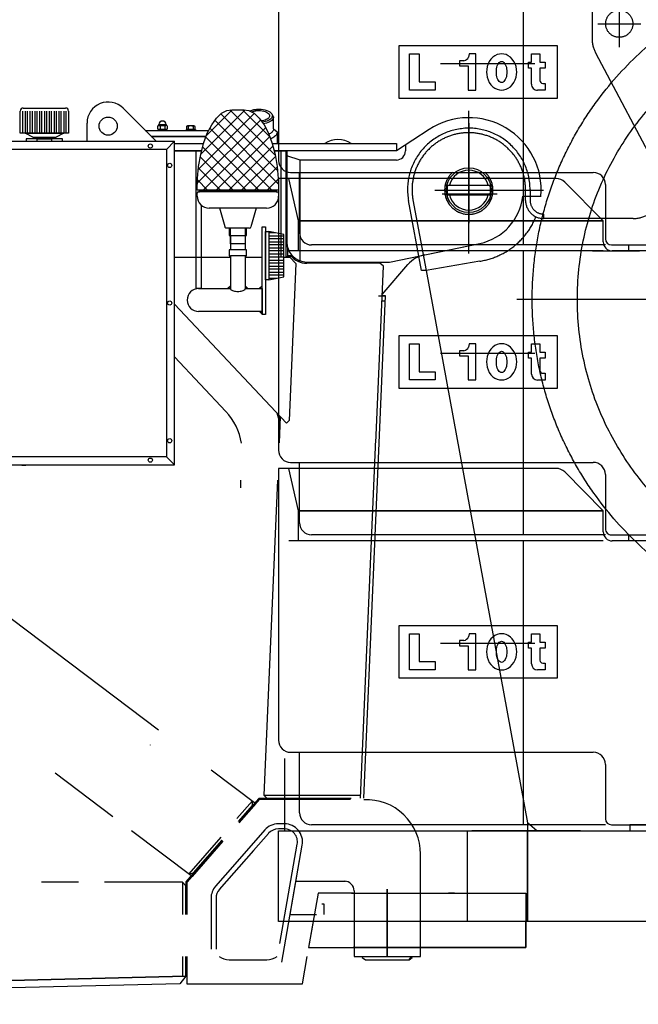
# Model space of a CAD drawing. Extents: x 26250 to 211390, y 12641 to 169243.
# Tile 10 of 132: x 47677 to 48702, y 15585 to 17215. Entities that reach past the tile are written whole.
import ezdxf

# ---------------------------------------------------------------- set-up
doc = ezdxf.new("R2010")
doc.units = 0
doc.header["$LTSCALE"] = 212.5
doc.linetypes.add('CENTER', pattern=[50.5, 30, -9, 2.5, -9])
doc.linetypes.add('HIDDEN', pattern=[12.6, 8.4, -4.2])
for name, color, linetype in [('11', 7, 'CONTINUOUS'), ('129', 7, 'CONTINUOUS'), ('200', 7, 'CONTINUOUS'), ('5', 94, 'CONTINUOUS'), ('611', 7, 'CONTINUOUS')]:
    doc.layers.add(name, color=color, linetype=linetype)

# ---------------------------------------------------------------- blocks, each defined once
blk = doc.blocks.new('*G21')
at = {"layer": '11', "color": 7, "linetype": 'CONTINUOUS'}
for p, q in [((47683.4, 17069), (47753.4, 17069)), ((47848.8, 17068.8), (47903.5, 17014)), ((47678.4, 17027.5), (47678.4, 17064)), ((47682.4, 17027.5), (47682.4, 17064)), ((47686.4, 17064), (47686.4, 17027.5)), ((47690.4, 17027.5), (47690.4, 17064)), ((47694.4, 17064), (47694.4, 17027.5)), ((47698.4, 17027.5), (47698.4, 17064)), ((47702.4, 17064), (47702.4, 17027.5)), ((47706.4, 17027.5), (47706.4, 17064)), ((47710.4, 17064), (47710.4, 17027.5)), ((47714.4, 17027.5), (47714.4, 17064)), ((47718.4, 17064), (47718.4, 17027.5)), ((47722.4, 17027.5), (47722.4, 17064)), ((47726.4, 17064), (47726.4, 17027.5)), ((47730.4, 17027.5), (47730.4, 17064)), ((47734.4, 17064), (47734.4, 17027.5)), ((47738.4, 17027.5), (47738.4, 17064)), ((47742.4, 17064), (47742.4, 17027.5)), ((47746.4, 17027.5), (47746.4, 17064)), ((47750.4, 17064), (47750.4, 17027.5)), ((47754.4, 17027.5), (47754.4, 17064)), ((47758.4, 17064), (47758.4, 17027.5)), ((48028.9, 17066.1), (48048.9, 17066.1)), ((48098, 17054.4), (48095.5, 17058.4)), ((48098, 17034.5), (48098, 17054.4)), ((47789, 17014), (47789, 17044)), ((47906.5, 17034.3), (47906.5, 17039.4)), ((47908, 17041.5), (47920, 17041.5)), ((47908.4, 17040.1), (47919.6, 17040.1)), ((47910.2, 17039.5), (47910.2, 17034.3)), ((47917.8, 17039.5), (47917.8, 17034.3)), ((47921.5, 17039.4), (47921.5, 17034.3)), ((47953.7, 17038.6), (47953.7, 17034)), ((47966.4, 17039.3), (47955.2, 17039.3)), ((47956.7, 17038.6), (47956.7, 17034)), ((47964.9, 17038.6), (47964.9, 17034)), ((47968, 17034), (47968, 17038.6)), ((47758.4, 17027.5), (47678.4, 17027.5)), ((47700.2, 17020), (47686.4, 17027.5)), ((47686.4, 17027.5), (47750.4, 17027.5)), ((47736.7, 17020), (47700.2, 17020)), ((47700.2, 17018), (47700.2, 17020)), ((47700.2, 17020), (47736.7, 17020)), ((47750.4, 17027.5), (47736.7, 17020)), ((47736.7, 17020), (47736.7, 17018)), ((47885.5, 17032), (47991, 17032)), ((47986.5, 17022), (47895.5, 17022)), ((47895.5, 17022), (47986.5, 17022)), ((47921.5, 17033.6), (47906.5, 17033.6)), ((47906.5, 17033.6), (47906.5, 17032)), ((47906.5, 17032), (47921.5, 17032)), ((47908.4, 17033.6), (47919.6, 17033.6)), ((47921.5, 17032), (47921.5, 17033.6)), ((47953.6, 17032), (47953.6, 17033.6)), ((47953.6, 17033.6), (47968.4, 17033.6)), ((47968.4, 17032), (47953.6, 17032)), ((47953.7, 17034), (47968, 17034)), ((47954.3, 17033.6), (47954.3, 17034)), ((47967.3, 17033.6), (47954.3, 17033.6)), ((47960.8, 17032), (47960.8, 17033.6)), ((47961.2, 17033.6), (47961.2, 17032)), ((47967.3, 17034), (47967.3, 17033.6)), ((47968.4, 17033.6), (47968.4, 17032)), ((48098, 17034.5), (48104, 17029.3)), ((48104, 17029.3), (48104, 17010)), ((48355.8, 17033.6), (48301.4, 16998)), ((48355.8, 17033.6), (48301.4, 16998)), ((45254.9, 17014), (47933.9, 17014)), ((47706.9, 17018), (47688.4, 17018)), ((47688.4, 17018), (47688.4, 17014)), ((47736.7, 17018), (47700.2, 17018)), ((47706.4, 17014), (47706.4, 17018)), ((47706.9, 17018), (47729.9, 17018)), ((47748.4, 17018), (47729.9, 17018)), ((47730.4, 17018), (47730.4, 17014)), ((47748.4, 17014), (47748.4, 17018)), ((47933.9, 17014), (47920.4, 17000.5)), ((47933.9, 17014), (47920.4, 17000.5)), ((47933.9, 16478.1), (47933.9, 17014)), ((47933.9, 17010), (47982.2, 17010)), ((48095.5, 17010), (48301.4, 17010)), ((48301.4, 17010), (48301.4, 16998)), ((48316.5, 17007.9), (48316.5, 16998)), ((47920.4, 17000.5), (45268.4, 17000.5)), ((47920.4, 17000.5), (47920.4, 16491.6)), ((47933.9, 16998), (47978.9, 16998)), ((47978.9, 16998), (47933.9, 16998)), ((47933.9, 16998), (47978.9, 16998)), ((47969.9, 16898), (47969.9, 16998)), ((47969.9, 16998), (47971.4, 16998)), ((48301.4, 16998), (48098.8, 16998)), ((48098.9, 16998), (48108, 16998)), ((48098.9, 16998), (48118.2, 16998)), ((48301.4, 16998), (48110, 16998)), ((48110, 16998), (48110, 16822.1)), ((48118.2, 16998), (48118.2, 16822.1)), ((48301.4, 16998), (48120, 16998)), ((48120, 16998), (48120, 16847)), ((48142, 16982.9), (48120, 16989.7)), ((48142, 16815.9), (48142, 16982.9)), ((48301.4, 16982.9), (48142, 16982.9)), ((48386.3, 16941), (48456.5, 16941)), ((47975.4, 16933.1), (47971.4, 16933.1)), ((48106.4, 16933.1), (47971.4, 16933.1)), ((47971.4, 16923.1), (47971.4, 16928.1)), ((47973.4, 16930.1), (47975.4, 16930.1)), ((47975.4, 16930.1), (47975.4, 16933.1)), ((47975.4, 16933.1), (48102.4, 16933.1)), ((48102.4, 16930.1), (47975.4, 16930.1)), ((48106.4, 16933.1), (48102.4, 16933.1)), ((48102.4, 16933.1), (48102.4, 16930.1)), ((48102.4, 16930.1), (48104.4, 16930.1)), ((48106.4, 16928.1), (48106.4, 16923.1)), ((48386.3, 16925), (48456.5, 16925)), ((48510.8, 16923), (48541, 16923)), ((48510.8, 16923), (48541, 16923)), ((47977.9, 16908.3), (47977.9, 16770.1)), ((47969.9, 16770.1), (47969.9, 16898)), ((48008.9, 16903.1), (47991.4, 16903.1)), ((48017.7, 16872.3), (48008.9, 16903.1)), ((48068.9, 16903.1), (48008.9, 16903.1)), ((48068.9, 16903.1), (48060.6, 16872.3)), ((48086.4, 16903.1), (48068.9, 16903.1)), ((48026.7, 16870.1), (48020, 16870.1)), ((48033.9, 16870.1), (48024.4, 16870.1)), ((48024.4, 16870.1), (48024.4, 16858.1)), ((48024.4, 16858.1), (48026.4, 16858.1)), ((48026.4, 16858.1), (48026.4, 16834.1)), ((48026.4, 16858.1), (48051.4, 16858.1)), ((48026.7, 16844.1), (48026.7, 16870.1)), ((48051.1, 16870.1), (48026.7, 16870.1)), ((48053.4, 16870.1), (48043.9, 16870.1)), ((48057.7, 16870.1), (48051.1, 16870.1)), ((48051.1, 16870.1), (48051.1, 16844.1)), ((48051.4, 16834.1), (48051.4, 16858.1)), ((48051.4, 16858.1), (48053.4, 16858.1)), ((48053.4, 16858.1), (48053.4, 16870.1)), ((48078.9, 16727.1), (48078.9, 16872.1)), ((48078.9, 16872.1), (48084.9, 16872.1)), ((48084.9, 16872.1), (48084.9, 16727.1)), ((48084.9, 16809.5), (48084.9, 16864.6)), ((48084.9, 16864.6), (48089.9, 16864.6)), ((48089.9, 16864.6), (48089.9, 16812.3)), ((48114.9, 16859.6), (48089.9, 16864.6)), ((48089.9, 16864.6), (48089.9, 16811.9)), ((48114.9, 16835.5), (48114.9, 16859.6)), ((48038.9, 16844.1), (48026.7, 16844.1)), ((48051.1, 16844.1), (48038.9, 16844.1)), ((48290, 16814), (48439.6, 16844.9)), ((48348.4, 16826.1), (48439.6, 16844.9)), ((48026.4, 16834.1), (48024.4, 16834.1)), ((48024.4, 16834.1), (48024.4, 16824.1)), ((48024.4, 16824.1), (48026.4, 16824.1)), ((48051.4, 16834.1), (48026.4, 16834.1)), ((48026.4, 16824.1), (48026.4, 16770.1)), ((48051.4, 16824.1), (48026.4, 16824.1)), ((48053.4, 16834.1), (48051.4, 16834.1)), ((48051.4, 16770.1), (48051.4, 16824.1)), ((48051.4, 16824.1), (48053.4, 16824.1)), ((48053.4, 16824.1), (48053.4, 16834.1)), ((48114.9, 16789.6), (48114.9, 16835.5)), ((48126.5, 16824.2), (48120.5, 16824.2)), ((48120.5, 16823.8), (48126.5, 16823.8)), ((48123, 16833.4), (48120.9, 16839.4)), ((48120.9, 16839.4), (48120.9, 16823.8)), ((48128.8, 16824.6), (48123, 16833.4)), ((48126.5, 16823.8), (48128.8, 16824.6)), ((47933.9, 16822.1), (48026.4, 16822.1)), ((48051.4, 16822.1), (48078.9, 16822.1)), ((48084.9, 16784.6), (48084.9, 16809.5)), ((48089.9, 16812.3), (48089.9, 16784.6)), ((48089.9, 16811.9), (48089.9, 16784.6)), ((48114.9, 16822.1), (48124.9, 16822.1)), ((48134.9, 16811.6), (48123.6, 16551.5)), ((48124.9, 16822.1), (48134.9, 16811.6)), ((48153, 16814), (48290, 16814)), ((48274.1, 16812), (48153, 16812)), ((48279.9, 16807), (48274.1, 16812)), ((48277.8, 16760), (48320.6, 16809.7)), ((48267.2, 16514.8), (48279.9, 16807)), ((48089.9, 16784.6), (48084.9, 16784.6)), ((48089.9, 16784.6), (48114.9, 16789.6)), ((47977.9, 16770.1), (47969.9, 16770.1)), ((47973.9, 16770.1), (48026.4, 16770.1)), ((48051.4, 16770.1), (48078.9, 16770.1)), ((48078.9, 16770.1), (48078.9, 16732.1)), ((48119.2, 16547.4), (47933.9, 16744.3)), ((48255.7, 16116.5), (48283.4, 16758)), ((48271.8, 16758), (48277.8, 16758)), ((48277.4, 16749.7), (48283.1, 16749.7)), ((48277.8, 16758), (48283.4, 16758)), ((48283.4, 16758), (48277.8, 16758)), ((48078.9, 16732.1), (47973.9, 16732.1)), ((48084.9, 16727.1), (48078.9, 16727.1)), ((48019, 16566.4), (47933.9, 16656.8)), ((48109, 16558.3), (48103.2, 16564.4)), ((48103.2, 16564.4), (48108.5, 16547)), ((48108.5, 16547), (48109, 16558.3)), ((48123.6, 16551.5), (48119.2, 16547.4)), ((48241.8, 15926.5), (48267.5, 16520.9)), ((47920.4, 16491.6), (45268.4, 16491.6)), ((47933.9, 16478.1), (47920.4, 16491.6)), ((47920.4, 16491.6), (47933.9, 16478.1)), ((45254.9, 16478.1), (47933.9, 16478.1)), ((48043.8, 16440.2), (48043.8, 16452.8)), ((47493.8, 16351.8), (47907.2, 16039.4)), ((48247.5, 15926.3), (48255.7, 16116.5)), ((47832, 15895.7), (47736.4, 15968)), ((47994.8, 15973.2), (48068.6, 15917.4)), ((48087.6, 15925.9), (48081.8, 15931.2)), ((48081.8, 15931.2), (48241.8, 15931.2)), ((48063.1, 15922), (48037.1, 15892.5)), ((48073.4, 15925.9), (48039.7, 15887.5)), ((48039.7, 15887.5), (48063.1, 15914.1)), ((48074.3, 15923.9), (48040.7, 15885.6)), ((48068.6, 15917.4), (48040.7, 15885.6)), ((48063.1, 15914.1), (48063.1, 15922)), ((48226.6, 15925.9), (48073.4, 15925.9)), ((48225.5, 15923.9), (48074.3, 15923.9)), ((48226.6, 15925.9), (48087.6, 15925.9)), ((48116, 15883.9), (48106, 15883.9)), ((48116, 15883.9), (48106, 15883.9)), ((47962.9, 15796.8), (47862.7, 15872.5)), ((48083.5, 15873.7), (48033.8, 15817)), ((48083.5, 15873.7), (48060.6, 15847.6)), ((48089.8, 15868.1), (48064.8, 15839.7)), ((48116, 15875.5), (48106, 15875.5)), ((48012.9, 15856.9), (47952.4, 15787.8)), ((48013.9, 15855), (47954.4, 15787)), ((48010.4, 15861.7), (47957.6, 15800.8)), ((48013.9, 15855), (47962.9, 15796.8)), ((47965.3, 15802.5), (48012.9, 15856.9)), ((48108.4, 15685.5), (48137.3, 15850.2)), ((48111.6, 15654.9), (48145.5, 15848.7)), ((48125.4, 15734), (48145.5, 15848.7)), ((48064.8, 15839.7), (48008.1, 15775)), ((48341.4, 15743.9), (48341.4, 15833.9)), ((48033.8, 15817), (48001.8, 15780.5)), ((48033.8, 15817), (48001.8, 15780.5)), ((47957.6, 15800.8), (47965.3, 15802.5)), ((47775, 15787), (47713.6, 15787)), ((47947.3, 15787), (47817.9, 15787)), ((47947.3, 15787), (47947.3, 15734)), ((47952.4, 15781), (47947.3, 15787)), ((47952.4, 15787.8), (47952.4, 15734)), ((47952.4, 15734), (47952.4, 15781)), ((47954.4, 15787), (47954.4, 15734)), ((48134.8, 15788.9), (48215.4, 15788.9)), ((48207.4, 15788.9), (48217.4, 15788.9)), ((48231.4, 15772.9), (48231.4, 15664)), ((47994.4, 15760.7), (47994.4, 15734)), ((47994.4, 15760.7), (47994.4, 15676.5)), ((48002.8, 15760.7), (48002.8, 15676.5)), ((48181.9, 15750.8), (48177.7, 15750.8)), ((48181.9, 15734), (48181.9, 15750.8)), ((48341.4, 15664), (48341.4, 15743.9)), ((47947.3, 15664), (47947.3, 15631.3)), ((47952.4, 15631.5), (47952.4, 15664)), ((47952.4, 15664), (47952.4, 15631.5)), ((47954.4, 15664), (47954.4, 15618.9)), ((48024.4, 15658.9), (48087.1, 15658.9)), ((48024.4, 15658.9), (48087.1, 15658.9)), ((48145.8, 15618.9), (48153.8, 15664)), ((48231.4, 15664), (48341.4, 15664)), ((48244.8, 15664), (48244.8, 15662.6)), ((48244.8, 15662.6), (48250, 15658.9)), ((48250, 15658.9), (48322.8, 15658.9)), ((48322.8, 15658.9), (48327.6, 15662.6)), ((48325.6, 15662.6), (48322.8, 15658.9)), ((48322.8, 15658.9), (48325.6, 15662.6)), ((48325.6, 15662.6), (48325.6, 15664)), ((48325.6, 15662.6), (48327.6, 15662.6)), ((48327.6, 15662.6), (48325.6, 15662.6)), ((48327.6, 15662.6), (48327.6, 15664)), ((47952.4, 15631.5), (46566.4, 15597)), ((46830.8, 15603.6), (47952.4, 15631.5)), ((47954.4, 15618.9), (48145.8, 15618.9))]:
    blk.add_line(p, q, dxfattribs=at)
at = {"layer": '11', "color": 7, "linetype": 'CENTER'}
for p, q in [((48421.4, 16828), (48421.4, 17064.6)), ((48421.4, 16828), (48421.4, 17064.6)), ((48365.1, 16933), (48545.3, 16933)), ((48386.4, 16933), (48545.3, 16933)), ((47893.9, 16013.9), (47893.9, 16014.7)), ((48126, 15734), (48168.9, 15734))]:
    blk.add_line(p, q, dxfattribs=at)
at = {"layer": '11', "color": 7, "linetype": 'HIDDEN'}
for p, q in [((48120.5, 16823.8), (48120.5, 16822.1)), ((48109, 16558.3), (48107.1, 16514.7)), ((48104.4, 16452.8), (48081.8, 15931.2)), ((48104.4, 16452.8), (48104.4, 16440.2))]:
    blk.add_line(p, q, dxfattribs=at)
at = {"layer": '11', "color": 7, "linetype": 'CONTINUOUS'}
for points in [[(47971.4, 16933.1), (47972, 16952.4), (47973.9, 16972.2), (47977.3, 16991.8), (47982.1, 17010.4), (47988.2, 17027.1), (47995.5, 17041.3), (48003.5, 17052.4), (48012, 17060.2), (48020.5, 17064.7), (48028.9, 17066.1)], [(48048.9, 17066.1), (48057.2, 17064.7), (48065.8, 17060.2), (48074.2, 17052.4), (48082.3, 17041.3), (48089.5, 17027.1), (48095.7, 17010.4), (48100.5, 16991.8), (48103.8, 16972.2), (48105.8, 16952.4), (48106.4, 16933.1)], [(48058.2, 17063.8), (48059.5, 17064.4), (48060.8, 17065), (48062.3, 17065.5), (48063.8, 17065.9), (48065.5, 17066.3), (48067.1, 17066.6), (48068.8, 17066.8), (48070.5, 17067), (48072.3, 17067.1), (48074, 17067.1)], [(48061.6, 17062.3), (48062.6, 17062.8), (48063.6, 17063.2), (48064.8, 17063.6), (48066, 17063.9), (48067.3, 17064.2), (48068.6, 17064.5), (48069.9, 17064.7), (48071.3, 17064.8), (48072.6, 17064.9), (48074, 17064.9)], [(48074, 17067.1), (48077.2, 17067), (48080.5, 17066.7), (48083.7, 17066), (48086.8, 17065.1), (48089.6, 17063.9), (48091.9, 17062.5), (48093.7, 17061), (48095, 17059.4), (48095.8, 17057.7), (48096, 17056.2)], [(48074, 17064.9), (48076.5, 17064.8), (48079.1, 17064.5), (48081.7, 17064), (48084.2, 17063.3), (48086.4, 17062.3), (48088.2, 17061.2), (48089.7, 17060), (48090.7, 17058.7), (48091.3, 17057.4), (48091.5, 17056.2)], [(48091.5, 17056.2), (48091.4, 17055), (48090.9, 17053.9), (48090.1, 17052.8), (48089, 17051.7), (48087.6, 17050.7), (48086, 17049.8), (48084.1, 17049), (48082, 17048.4), (48079.9, 17047.9), (48077.8, 17047.6)], [(48096, 17056.2), (48095.8, 17054.8), (48095.3, 17053.4), (48094.3, 17052), (48093, 17050.6), (48091.3, 17049.3), (48089.3, 17048.2), (48086.9, 17047.3), (48084.4, 17046.5), (48081.8, 17045.9), (48079.2, 17045.5)], [(48098, 17054.4), (48097.8, 17053), (48097.3, 17051.5), (48096.3, 17050), (48095, 17048.6), (48093.2, 17047.2), (48091.2, 17046), (48088.8, 17045), (48086.3, 17044.1), (48083.6, 17043.4), (48080.8, 17042.9)], [(47907.4, 17040), (47907.5, 17040), (47907.6, 17040.1), (47907.7, 17040.2), (47907.8, 17040.3), (47907.8, 17040.5), (47907.9, 17040.6), (47907.9, 17040.8), (47908, 17041.1), (47908, 17041.3), (47908, 17041.5)], [(47920, 17041.5), (47920, 17040)], [(48098, 17034.5), (48097.9, 17033.5), (48097.7, 17032.5), (48097.3, 17031.5), (48096.7, 17030.5), (48095.9, 17029.6), (48095, 17028.7), (48093.9, 17027.8), (48092.7, 17027), (48091.4, 17026.2), (48090, 17025.6)], [(48104, 17029.3), (48103.9, 17028), (48103.5, 17026.7), (48102.9, 17025.4), (48102.1, 17024.1), (48101.1, 17022.8), (48099.8, 17021.6), (48098.3, 17020.5), (48096.6, 17019.4), (48094.8, 17018.5), (48092.8, 17017.6)], [(48020, 16870.1), (48019.7, 16870.1), (48019.3, 16870.2), (48018.9, 16870.3), (48018.6, 16870.5), (48018.4, 16870.7), (48018.1, 16871), (48017.9, 16871.3), (48017.8, 16871.6), (48017.7, 16872), (48017.7, 16872.3)], [(48026.4, 16770.1), (48026.5, 16769.4), (48026.9, 16768.7), (48027.7, 16768), (48028.7, 16767.4), (48030, 16766.8), (48031.6, 16766.3), (48033.4, 16765.9), (48035.2, 16765.6), (48037.1, 16765.4), (48038.9, 16765.4)], [(48038.9, 16765.4), (48040.7, 16765.4), (48042.5, 16765.6), (48044.4, 16765.9), (48046.1, 16766.3), (48047.7, 16766.8), (48049, 16767.4), (48050.1, 16768), (48050.8, 16768.7), (48051.2, 16769.4), (48051.4, 16770.1)]]:
    blk.add_lwpolyline(points, dxfattribs=at)
for centre, radius in [((47824, 17039), 15), ((47893.9, 17006.1), 3.5), ((47925.9, 16974), 3.5), ((48421.4, 16933), 37), ((47925.9, 16746.1), 3.5), ((47925.9, 16518.1), 3.5), ((47893.9, 16486), 3.5)]:
    blk.add_circle(centre, radius, dxfattribs=at)
for centre, radius, start, end in [((47683.4, 17064), 5, 90, -179.965), ((47753.4, 17064), 5, 0, 90.035), ((47824, 17044), 35, 45.0011, -179.9989), ((48421.4, 16933), 120, -4.7806, 123.1133), ((48421.4, 16933), 120, -4.7806, 123.1133), ((47908.4, 17037.3), 2.87, 50.3598, 130.9003), ((47914, 17041.5), 6, 0, 180), ((47914, 17028.9), 11.3, 70.2801, 109.7235), ((47919.6, 17037.3), 2.87, 49.1022, 129.6897), ((47955.2, 17037.5), 1.88, 35.9393, 144.0626), ((47960.8, 17028.1), 11.3, 68.6041, 111.4139), ((47966.4, 17037.5), 1.88, 35.8847, 144.0626), ((47908.4, 17036.5), 2.87, -130.8978, -50.3573), ((47914, 17044.9), 11.3, -109.7199, -70.2765), ((47919.6, 17036.5), 2.87, -129.6872, -49.0997), ((48204.7, 16977.4), 39.2, 56.32, 123.6754), ((48301.4, 16998), 15.1, -90, 0), ((48421.4, 16933), 33, 90, 165.9676), ((48421.4, 16933), 33, 14.0327, 90.0004), ((48421.4, 16933), 36, 167.1569, -167.1622), ((48421.4, 16933), 36, -12.8373, 12.8414), ((47973.4, 16928.1), 2, 90, 180), ((47991.4, 16923.1), 20, 180, -89.9913), ((48086.4, 16923.1), 20, -90, 0), ((48104.4, 16928.1), 2, 0, 90.0875), ((48421.4, 16933), 33, -165.9724, -89.9996), ((48421.4, 16933), 33, -90, -14.0273), ((48421.4, 16933), 90, -78.3427, -6.3817), ((48421.4, 16933), 90, -78.3427, -6.3817), ((48057.7, 16873.1), 3, -90, -14.9689), ((48153, 16847), 33, 180, -90), ((48153, 16847), 35, -139.3212, -89.994), ((48358.5, 16777.1), 50, 101.6563, 139.2749), ((47973.9, 16751.1), 19, 90, -90), ((47946.2, 16497.8), 100, 9.4597, 43.255), ((48251.4, 15833.9), 90, 0, 92.4237), ((48106, 15853.9), 30, 90, 138.7653), ((48106, 15853.9), 30, 90, 138.7653), ((48116, 15853.9), 30, -9.9292, 89.9998), ((48116, 15853.9), 30, -9.9292, 89.9998), ((48106, 15853.9), 21.6, 90, 138.7439), ((48116, 15853.9), 21.6, 40.0407, 90.001), ((48116, 15853.9), 21.6, -9.9211, 40.003), ((48024.4, 15760.7), 30, 138.7884, 179.999), ((48024.4, 15760.7), 30, 138.7884, 179.999), ((48215.4, 15772.9), 16, 0, 90), ((48024.4, 15760.7), 21.6, 138.778, 179.9989), ((48024.4, 15688.9), 30, -123.7727, -89.9986), ((48024.4, 15688.9), 30, -123.7727, -89.9986), ((48087.1, 15688.9), 30, -90, -56.2382), ((48087.1, 15688.9), 30, -90, -56.2382)]:
    blk.add_arc(centre, radius, start, end, dxfattribs=at)
at = {"layer": '129', "color": 7, "linetype": 'CONTINUOUS'}
for p, q in [((46566.4, 15597), (47952.4, 15631.5)), ((47942.6, 15619.2), (46566.5, 15585)), ((47952.4, 15631.5), (47942.6, 15619.2))]:
    blk.add_line(p, q, dxfattribs=at)
at = {"layer": '200', "color": 7, "linetype": 'CONTINUOUS'}
for p, q in [((48026.4, 16774.3), (48022.1, 16770.1)), ((48022.1, 16770.1), (48026.4, 16770.1)), ((48026.4, 16770.1), (48026.4, 16774.3)), ((48051.4, 16774.3), (48055.6, 16770.1)), ((48051.4, 16770.1), (48051.4, 16774.3)), ((48055.6, 16770.1), (48051.4, 16770.1)), ((48078.9, 16774.3), (48074.6, 16770.1)), ((48074.6, 16770.1), (48078.9, 16770.1)), ((48078.9, 16770.1), (48078.9, 16774.3)), ((48078.9, 16727.8), (48074.6, 16732.1)), ((48074.6, 16732.1), (48078.9, 16732.1)), ((48078.9, 16732.1), (48078.9, 16727.8))]:
    blk.add_line(p, q, dxfattribs=at)
at = {"layer": '5', "color": 94, "linetype": 'CONTINUOUS'}
for p, q in [((47973.3, 16967.3), (48066, 17060)), ((48050.8, 17066), (47977.5, 16992.7)), ((47986.5, 17022.9), (48029.6, 17066.1)), ((48104.6, 16965.8), (48010.9, 17059.5)), ((48025.7, 17065.9), (48100.6, 16991)), ((48092.1, 17020.7), (48046.7, 17066.1)), ((48076.7, 17049.5), (47971.6, 16944.4)), ((47981.5, 16933.1), (48085, 17036.6)), ((48094.9, 16933.1), (47992.3, 17035.7)), ((48000.5, 17048.7), (48106.2, 16943)), ((47985.7, 17021), (48073.7, 16933.1)), ((48091.6, 17022), (48002.7, 16933.1)), ((48052.5, 16933.1), (47980.5, 17005)), ((48023.9, 16933.1), (48096.9, 17006.1)), ((47976.5, 16987.9), (48031.3, 16933.1)), ((48101, 16989), (48045.1, 16933.1)), ((48066.3, 16933.1), (48104, 16970.8)), ((48010, 16933.1), (47973.6, 16969.6)), ((47971.8, 16950.1), (47988.8, 16933.1)), ((48105.8, 16951.4), (48087.6, 16933.1)), ((48101.4, 16862.3), (48089.9, 16862.3)), ((48089.9, 16857.3), (48114.9, 16857.3)), ((48114.9, 16852.3), (48089.9, 16852.3)), ((48089.9, 16847.3), (48114.9, 16847.3)), ((48114.9, 16842.3), (48089.9, 16842.3)), ((48089.9, 16837.3), (48114.9, 16837.3)), ((48114.9, 16832.3), (48089.9, 16832.3)), ((48089.9, 16827.3), (48114.9, 16827.3)), ((48114.9, 16822.3), (48089.9, 16822.3)), ((48089.9, 16817.3), (48114.9, 16817.3)), ((48114.9, 16812.3), (48089.9, 16812.3)), ((48089.9, 16807.3), (48114.9, 16807.3)), ((48114.9, 16802.3), (48089.9, 16802.3)), ((48089.9, 16797.3), (48114.9, 16797.3)), ((48114.9, 16792.3), (48089.9, 16792.3)), ((48089.9, 16787.3), (48103.4, 16787.3))]:
    blk.add_line(p, q, dxfattribs=at)
at = {"layer": '611', "color": 7, "linetype": 'CENTER'}
blk.add_line((47681, 16477.8), (47687.6, 16477.8), dxfattribs=at)
for points in [[(47681, 16477.8), (47681, 16478.1)], [(47687.7, 16478.1), (47687.6, 16477.8)]]:
    blk.add_lwpolyline(points, dxfattribs=at)
blk = doc.blocks.new('*G23')
at = {"layer": '11', "color": 7, "linetype": 'CONTINUOUS'}
for p, q in [((48106.3, 17432.3), (48106.3, 16982.3)), ((48306.3, 17084.8), (48306.3, 17172.3)), ((48306.3, 17172.3), (48567.7, 17172.3)), ((48567.7, 17172.3), (48567.7, 17084.8)), ((48323.1, 17098.7), (48323.1, 17158.7)), ((48323.1, 17158.7), (48339.3, 17158.7)), ((48339.3, 17158.7), (48339.3, 17112.4)), ((48422.2, 17158.7), (48420.8, 17153.2)), ((48433, 17158.7), (48422.2, 17158.7)), ((48433, 17098.7), (48433, 17158.7)), ((48525.3, 17144.8), (48525.3, 17158.6)), ((48525.3, 17158.6), (48539, 17158.6)), ((48539, 17158.6), (48539, 17144.8)), ((48413.3, 17147.2), (48406.1, 17147.2)), ((48406.1, 17147.2), (48406.1, 17138.6)), ((48406.1, 17138.6), (48420.4, 17138.6)), ((48420.4, 17138.6), (48420.4, 17098.7)), ((48520.3, 17134.8), (48520.3, 17144.8)), ((48520.3, 17144.8), (48525.3, 17144.8)), ((48525.3, 17134.8), (48520.3, 17134.8)), ((48525.3, 17108.6), (48525.3, 17134.8)), ((48539, 17144.8), (48547.8, 17144.8)), ((48547.8, 17134.8), (48539, 17134.8)), ((48539, 17134.8), (48539, 17114.8)), ((48547.8, 17144.8), (48547.8, 17134.8)), ((48339.3, 17112.4), (48365.6, 17112.4)), ((48365.6, 17112.4), (48365.6, 17098.7)), ((48544, 17109.8), (48547.8, 17109.8)), ((48547.8, 17109.8), (48547.8, 17098.6)), ((48567.7, 17084.8), (48306.3, 17084.8)), ((48365.6, 17098.7), (48323.1, 17098.7)), ((48420.4, 17098.7), (48433, 17098.7)), ((48547.8, 17098.6), (48535.3, 17098.6)), ((48126.3, 16962.3), (48627.6, 16962.3)), ((48141, 16862.3), (48141, 16962.3)), ((48139.4, 16952.3), (48106.3, 16952.3)), ((48106.3, 16952.3), (48106.3, 16502.3)), ((48566.1, 16952.3), (48139.4, 16952.3)), ((48644.1, 16882.3), (48580.3, 16946.4)), ((48647.6, 16942.3), (48647.6, 16852.3)), ((48644.1, 16847.3), (48644.1, 16882.3)), ((48647.6, 16842.3), (48161, 16842.3)), ((48657.6, 16842.3), (49591.6, 16842.3)), ((48686.3, 16832.3), (48686.3, 16842.3)), ((48686.3, 16842.3), (48786.3, 16842.3)), ((49590.1, 16832.3), (48659.1, 16832.3)), ((48306.3, 16604.8), (48306.3, 16692.3)), ((48306.3, 16692.3), (48567.7, 16692.3)), ((48323.1, 16618.7), (48323.1, 16678.7)), ((48323.1, 16678.7), (48339.3, 16678.7)), ((48339.3, 16678.7), (48339.3, 16632.4)), ((48422.2, 16678.7), (48420.8, 16673.2)), ((48433, 16678.7), (48422.2, 16678.7)), ((48433, 16618.7), (48433, 16678.7)), ((48525.3, 16664.8), (48525.3, 16678.6)), ((48525.3, 16678.6), (48539, 16678.6)), ((48539, 16678.6), (48539, 16664.8)), ((48567.7, 16692.3), (48567.7, 16604.8)), ((48413.3, 16667.2), (48406.1, 16667.2)), ((48406.1, 16667.2), (48406.1, 16658.6)), ((48520.3, 16654.8), (48520.3, 16664.8)), ((48520.3, 16664.8), (48525.3, 16664.8)), ((48539, 16664.8), (48547.8, 16664.8)), ((48547.8, 16664.8), (48547.8, 16654.8)), ((48406.1, 16658.6), (48420.4, 16658.6)), ((48420.4, 16658.6), (48420.4, 16618.7)), ((48525.3, 16654.8), (48520.3, 16654.8)), ((48525.3, 16628.6), (48525.3, 16654.8)), ((48547.8, 16654.8), (48539, 16654.8)), ((48539, 16654.8), (48539, 16634.8)), ((48339.3, 16632.4), (48365.6, 16632.4)), ((48365.6, 16632.4), (48365.6, 16618.7)), ((48544, 16629.8), (48547.8, 16629.8)), ((48547.8, 16629.8), (48547.8, 16618.6)), ((48365.6, 16618.7), (48323.1, 16618.7)), ((48420.4, 16618.7), (48433, 16618.7)), ((48547.8, 16618.6), (48535.3, 16618.6)), ((48567.7, 16604.8), (48306.3, 16604.8)), ((48126.3, 16482.3), (48627.6, 16482.3)), ((48141, 16382.3), (48141, 16482.3)), ((48139.4, 16472.3), (48106.3, 16472.3)), ((48106.3, 16472.3), (48106.3, 16022.3)), ((48566.1, 16472.3), (48139.4, 16472.3)), ((48644.1, 16402.3), (48580.3, 16466.4)), ((48647.6, 16462.3), (48647.6, 16372.3)), ((48644.1, 16367.3), (48644.1, 16402.3)), ((48647.6, 16362.3), (48161, 16362.3)), ((48657.6, 16362.3), (49591.6, 16362.3)), ((49590.1, 16352.3), (48659.1, 16352.3)), ((48686.3, 16352.3), (48686.3, 16362.3)), ((48686.3, 16362.3), (48786.3, 16362.3)), ((48306.3, 16124.8), (48306.3, 16212.3)), ((48306.3, 16212.3), (48567.7, 16212.3)), ((48567.7, 16212.3), (48567.7, 16124.8)), ((48323.1, 16138.7), (48323.1, 16198.7)), ((48323.1, 16198.7), (48339.3, 16198.7)), ((48339.3, 16198.7), (48339.3, 16152.4)), ((48422.2, 16198.7), (48420.8, 16193.2)), ((48433, 16198.7), (48422.2, 16198.7)), ((48433, 16138.7), (48433, 16198.7)), ((48525.3, 16184.8), (48525.3, 16198.6)), ((48525.3, 16198.6), (48539, 16198.6)), ((48539, 16198.6), (48539, 16184.8)), ((48413.3, 16187.2), (48406.1, 16187.2)), ((48406.1, 16187.2), (48406.1, 16178.6)), ((48406.1, 16178.6), (48420.4, 16178.6)), ((48420.4, 16178.6), (48420.4, 16138.7)), ((48520.3, 16174.8), (48520.3, 16184.8)), ((48520.3, 16184.8), (48525.3, 16184.8)), ((48525.3, 16174.8), (48520.3, 16174.8)), ((48525.3, 16148.6), (48525.3, 16174.8)), ((48539, 16184.8), (48547.8, 16184.8)), ((48547.8, 16174.8), (48539, 16174.8)), ((48539, 16174.8), (48539, 16154.8)), ((48547.8, 16184.8), (48547.8, 16174.8)), ((48339.3, 16152.4), (48365.6, 16152.4)), ((48365.6, 16152.4), (48365.6, 16138.7)), ((48544, 16149.8), (48547.8, 16149.8)), ((48547.8, 16149.8), (48547.8, 16138.6)), ((48567.7, 16124.8), (48306.3, 16124.8)), ((48365.6, 16138.7), (48323.1, 16138.7)), ((48420.4, 16138.7), (48433, 16138.7)), ((48547.8, 16138.6), (48535.3, 16138.6)), ((48126.3, 16002.3), (48627.6, 16002.3)), ((48141, 15902.3), (48141, 16002.3)), ((48647.6, 15982.3), (48647.6, 15892.3)), ((48647.6, 15882.3), (48161, 15882.3)), ((48657.6, 15882.3), (49591.6, 15882.3)), ((48106.3, 15872.3), (50556.3, 15872.3)), ((48106.3, 15722.3), (48106.3, 15872.3)), ((50556.3, 15722.3), (48106.3, 15722.3)), ((48163.5, 15722.3), (48155.9, 15679.3)), ((48516, 15679.3), (48516, 15722.3)), ((48155.9, 15679.3), (48516, 15679.3))]:
    blk.add_line(p, q, dxfattribs=at)
at = {"layer": '11', "color": 7, "linetype": 'HIDDEN'}
for p, q in [((48511.3, 17312.3), (48511.3, 16842.3)), ((48511.3, 17294.2), (48511.3, 16990.5)), ((48139.4, 16882.3), (48123.3, 16952.3)), ((48139.4, 16832.3), (48139.4, 16882.3)), ((48139.4, 16882.3), (48644.1, 16882.3)), ((48644.1, 16882.3), (48139.4, 16882.3)), ((48644.1, 16832.3), (48123.3, 16832.3)), ((48511.3, 16832.3), (48511.3, 16362.3)), ((48511.3, 16814.2), (48511.3, 16510.5)), ((48401.3, 16497.3), (48401.3, 16497.3)), ((48139.4, 16402.3), (48123.3, 16472.3)), ((48139.4, 16352.3), (48139.4, 16402.3)), ((48139.4, 16402.3), (48644.1, 16402.3)), ((48644.1, 16402.3), (48139.4, 16402.3)), ((48644.1, 16352.3), (48123.3, 16352.3)), ((48511.3, 16352.3), (48511.3, 15882.3)), ((48511.3, 16334.2), (48511.3, 16030.5))]:
    blk.add_line(p, q, dxfattribs=at)
at = {"layer": '11', "color": 7, "linetype": 'CENTER'}
for p, q in [((48625.6, 17249.4), (48625.6, 17183.9)), ((48670.6, 17245.6), (48670.6, 17169.8)), ((48635.4, 17208.5), (48706.3, 17208.5)), ((48631.4, 17160.4), (48738, 16959.4)), ((48530.6, 17142.3), (48374.4, 17142.3)), ((48421.4, 17043.7), (48421.4, 16878.4)), ((48376.8, 16933), (48468.9, 16933)), ((48377.1, 16927), (48468.2, 16927)), ((48515.4, 16916), (48515.4, 16934.1)), ((48522.9, 16934), (48522.9, 16916)), ((48342.8, 16799.8), (48321.5, 16915.7)), ((48328.9, 16917.1), (48350.5, 16799.8)), ((48545.4, 16893.5), (48545.4, 16886)), ((48693.8, 16886), (48545.4, 16886)), ((48626.1, 16832.3), (48704.1, 16832.3)), ((48439.5, 16815.4), (48350.5, 16799.8)), ((48350.5, 16799.8), (48342.8, 16799.8)), ((48350.5, 16799.8), (48518.5, 15885.3)), ((48501.2, 16752.3), (49674.2, 16752.3)), ((48530.6, 16662.3), (48374.4, 16662.3)), ((48530.6, 16182.3), (48374.4, 16182.3)), ((48116.3, 15992.2), (48116.3, 15872.3)), ((48534, 15872.3), (48518.5, 15885.3)), ((48518.5, 15885.3), (48518.5, 15872.3)), ((48688.4, 15882.3), (48688.4, 15872.3)), ((48788.4, 15882.3), (48688.4, 15882.3)), ((48116.3, 15872.3), (48654, 15872.3)), ((48419.5, 15722.3), (48419.5, 15872.3)), ((48606.4, 15872.3), (48426.4, 15872.3)), ((48518.9, 15722.3), (48518.9, 15872.3)), ((48518.9, 15872.3), (48518.9, 15722.3)), ((48571.8, 15872.3), (48531.1, 15872.3)), ((48534, 15872.3), (49349.4, 15872.3)), ((48633.3, 15872.3), (48693.3, 15872.3)), ((48688.4, 15872.3), (48788.4, 15872.3)), ((48171.7, 15769.3), (48155.9, 15679.3)), ((48229.9, 15769.3), (48171.7, 15769.3)), ((48227.2, 15769.3), (48345.6, 15769.3)), ((48286.4, 15665.5), (48286.4, 15775.5)), ((48286.4, 15775.5), (48286.4, 15665.5)), ((48342.9, 15769.3), (48516, 15769.3)), ((48397.5, 15769.3), (48387.5, 15769.3)), ((48516, 15769.3), (48516, 15679.3)), ((48155.9, 15679.3), (48229.9, 15679.3)), ((48229.9, 15679.3), (48342.9, 15679.3)), ((48516, 15679.3), (48229.9, 15679.3))]:
    blk.add_line(p, q, dxfattribs=at)
at = {"layer": '11', "color": 7, "linetype": 'CONTINUOUS'}
for points in [[(48475.8, 17158.7), (48472.1, 17158.4), (48468.4, 17157.4), (48464.7, 17155.6), (48461.2, 17153.1), (48458.1, 17149.9), (48455.4, 17146.1), (48453.3, 17141.9), (48451.9, 17137.5), (48451, 17133), (48450.8, 17128.6)], [(48500.8, 17128.6), (48500.5, 17133), (48499.7, 17137.5), (48498.2, 17141.9), (48496.1, 17146.1), (48493.4, 17149.9), (48490.3, 17153.1), (48486.8, 17155.6), (48483.1, 17157.4), (48479.4, 17158.4), (48475.8, 17158.7)], [(48467, 17128.6), (48467.1, 17131.2), (48467.4, 17133.8), (48467.9, 17136.4), (48468.6, 17138.8), (48469.6, 17141), (48470.7, 17142.9), (48471.9, 17144.4), (48473.2, 17145.4), (48474.5, 17146), (48475.8, 17146.2)], [(48475.8, 17146.2), (48477, 17146), (48478.3, 17145.4), (48479.6, 17144.4), (48480.8, 17142.9), (48481.9, 17141), (48482.9, 17138.8), (48483.6, 17136.4), (48484.1, 17133.8), (48484.4, 17131.2), (48484.5, 17128.6)], [(48450.8, 17128.6), (48451, 17124.3), (48451.9, 17119.8), (48453.3, 17115.4), (48455.4, 17111.2), (48458.1, 17107.4), (48461.2, 17104.2), (48464.7, 17101.7), (48468.4, 17100), (48472.1, 17099), (48475.8, 17098.7)], [(48475.8, 17111.1), (48474.5, 17111.3), (48473.2, 17111.9), (48471.9, 17112.9), (48470.7, 17114.4), (48469.6, 17116.2), (48468.6, 17118.5), (48467.9, 17120.9), (48467.4, 17123.5), (48467.1, 17126.1), (48467, 17128.6)], [(48475.8, 17098.7), (48479.4, 17099), (48483.1, 17100), (48486.8, 17101.7), (48490.3, 17104.2), (48493.4, 17107.4), (48496.1, 17111.2), (48498.2, 17115.4), (48499.7, 17119.8), (48500.5, 17124.3), (48500.8, 17128.6)], [(48484.5, 17128.6), (48484.4, 17126.1), (48484.1, 17123.5), (48483.6, 17120.9), (48482.9, 17118.5), (48481.9, 17116.2), (48480.8, 17114.4), (48479.6, 17112.9), (48478.3, 17111.9), (48477, 17111.3), (48475.8, 17111.1)], [(48475.8, 16678.7), (48472.1, 16678.4), (48468.4, 16677.4), (48464.7, 16675.6), (48461.2, 16673.1), (48458.1, 16669.9), (48455.4, 16666.1), (48453.3, 16661.9), (48451.9, 16657.5), (48451, 16653), (48450.8, 16648.6)], [(48500.8, 16648.6), (48500.5, 16653), (48499.7, 16657.5), (48498.2, 16661.9), (48496.1, 16666.1), (48493.4, 16669.9), (48490.3, 16673.1), (48486.8, 16675.6), (48483.1, 16677.4), (48479.4, 16678.4), (48475.8, 16678.7)], [(48467, 16648.6), (48467.1, 16651.2), (48467.4, 16653.8), (48467.9, 16656.4), (48468.6, 16658.8), (48469.6, 16661), (48470.7, 16662.9), (48471.9, 16664.4), (48473.2, 16665.4), (48474.5, 16666), (48475.8, 16666.2)], [(48475.8, 16666.2), (48477, 16666), (48478.3, 16665.4), (48479.6, 16664.4), (48480.8, 16662.9), (48481.9, 16661), (48482.9, 16658.8), (48483.6, 16656.4), (48484.1, 16653.8), (48484.4, 16651.2), (48484.5, 16648.6)], [(48450.8, 16648.6), (48451, 16644.3), (48451.9, 16639.8), (48453.3, 16635.4), (48455.4, 16631.2), (48458.1, 16627.4), (48461.2, 16624.2), (48464.7, 16621.7), (48468.4, 16620), (48472.1, 16619), (48475.8, 16618.7)], [(48475.8, 16631.1), (48474.5, 16631.3), (48473.2, 16631.9), (48471.9, 16632.9), (48470.7, 16634.4), (48469.6, 16636.2), (48468.6, 16638.5), (48467.9, 16640.9), (48467.4, 16643.5), (48467.1, 16646.1), (48467, 16648.6)], [(48475.8, 16618.7), (48479.4, 16619), (48483.1, 16620), (48486.8, 16621.7), (48490.3, 16624.2), (48493.4, 16627.4), (48496.1, 16631.2), (48498.2, 16635.4), (48499.7, 16639.8), (48500.5, 16644.3), (48500.8, 16648.6)], [(48484.5, 16648.6), (48484.4, 16646.1), (48484.1, 16643.5), (48483.6, 16640.9), (48482.9, 16638.5), (48481.9, 16636.2), (48480.8, 16634.4), (48479.6, 16632.9), (48478.3, 16631.9), (48477, 16631.3), (48475.8, 16631.1)], [(48475.8, 16198.7), (48472.1, 16198.4), (48468.4, 16197.4), (48464.7, 16195.6), (48461.2, 16193.1), (48458.1, 16189.9), (48455.4, 16186.1), (48453.3, 16181.9), (48451.9, 16177.5), (48451, 16173), (48450.8, 16168.6)], [(48500.8, 16168.6), (48500.5, 16173), (48499.7, 16177.5), (48498.2, 16181.9), (48496.1, 16186.1), (48493.4, 16189.9), (48490.3, 16193.1), (48486.8, 16195.6), (48483.1, 16197.4), (48479.4, 16198.4), (48475.8, 16198.7)], [(48467, 16168.6), (48467.1, 16171.2), (48467.4, 16173.8), (48467.9, 16176.4), (48468.6, 16178.8), (48469.6, 16181), (48470.7, 16182.9), (48471.9, 16184.4), (48473.2, 16185.4), (48474.5, 16186), (48475.8, 16186.2)], [(48475.8, 16186.2), (48477, 16186), (48478.3, 16185.4), (48479.6, 16184.4), (48480.8, 16182.9), (48481.9, 16181), (48482.9, 16178.8), (48483.6, 16176.4), (48484.1, 16173.8), (48484.4, 16171.2), (48484.5, 16168.6)], [(48450.8, 16168.6), (48451, 16164.3), (48451.9, 16159.8), (48453.3, 16155.4), (48455.4, 16151.2), (48458.1, 16147.4), (48461.2, 16144.2), (48464.7, 16141.7), (48468.4, 16140), (48472.1, 16139), (48475.8, 16138.7)], [(48475.8, 16151.1), (48474.5, 16151.3), (48473.2, 16151.9), (48471.9, 16152.9), (48470.7, 16154.4), (48469.6, 16156.2), (48468.6, 16158.5), (48467.9, 16160.9), (48467.4, 16163.5), (48467.1, 16166.1), (48467, 16168.6)], [(48475.8, 16138.7), (48479.4, 16139), (48483.1, 16140), (48486.8, 16141.7), (48490.3, 16144.2), (48493.4, 16147.4), (48496.1, 16151.2), (48498.2, 16155.4), (48499.7, 16159.8), (48500.5, 16164.3), (48500.8, 16168.6)], [(48484.5, 16168.6), (48484.4, 16166.1), (48484.1, 16163.5), (48483.6, 16160.9), (48482.9, 16158.5), (48481.9, 16156.2), (48480.8, 16154.4), (48479.6, 16152.9), (48478.3, 16151.9), (48477, 16151.3), (48475.8, 16151.1)]]:
    blk.add_lwpolyline(points, dxfattribs=at)
at = {"layer": '11', "color": 7, "linetype": 'CENTER'}
for centre, radius in [((49081.4, 16752.3), 555), ((49081.4, 16752.3), 480.1), ((48670.6, 17208.5), 22.5)]:
    blk.add_circle(centre, radius, dxfattribs=at)
for centre, radius, start, end in [((48675.6, 17183.9), 50, 180, -152.0811), ((48421.4, 16934.1), 101.5, 47.6008, 95.2119), ((48421.4, 16934.1), 94, 0, -169.5857), ((48421.4, 16934), 101.5, 95.2037, 142.8041), ((48421.4, 16934), 101.5, 0, 47.6041), ((48421.4, 16934), 101.5, 142.8112, -169.5913), ((48421.4, 16933), 40, 131.7793, 48.2182), ((48693.8, 16936), 50, -90, 27.9361), ((48421.4, 16933), 40, 148.8293, 31.1714), ((48545.4, 16916), 30, 180, -90), ((48545.4, 16916), 22.5, 180, -90), ((48421.4, 16934), 120, -81.3034, -22.1019)]:
    blk.add_arc(centre, radius, start, end, dxfattribs=at)
at = {"layer": '11', "color": 7, "linetype": 'CONTINUOUS'}
for centre, radius, start, end in [((48410.9, 17157.9), 11, -77.449, -24.9968), ((48535.3, 17108.6), 10, 180, -89.965), ((48544, 17114.8), 5, 180, -89.965), ((48126.4, 16982.3), 20, 180, -90), ((48627.6, 16942.3), 20, 0, 90), ((48566.1, 16932.3), 20, 44.8837, 90.0011), ((48161, 16862.3), 20, 180, -90.0087), ((48659.1, 16847.3), 15, 180, -89.9767), ((48657.6, 16852.3), 10, 180, -90.0349), ((48410.9, 16677.9), 11, -77.449, -24.9968), ((48535.3, 16628.6), 10, 180, -90), ((48544, 16634.8), 4.99, 180, -89.7899), ((48126.3, 16502.3), 20, 180, -89.9913), ((48627.6, 16462.3), 20, 0, 90.0087), ((48566.1, 16452.3), 20, 44.8776, 90.0011), ((48161, 16382.3), 20, 180, -90), ((48659.1, 16367.3), 15, 180, -90), ((48657.6, 16372.3), 10, 180, -89.9825), ((48410.9, 16197.9), 11, -77.449, -24.9968), ((48535.3, 16148.6), 10, 180, -90.0175), ((48544, 16154.8), 5, 180, -89.8951), ((48126.3, 16022.3), 20, 180, -89.9913), ((48627.6, 15982.3), 20, 0, 89.9825), ((48161, 15902.3), 20, 180, -89.9913), ((48657.6, 15892.3), 10, 180, -90)]:
    blk.add_arc(centre, radius, start, end, dxfattribs=at)

msp = doc.modelspace()

# ---------------------------------------------------------------- block references
at = {"layer": '11', "color": 7, "linetype": 'CONTINUOUS'}
for name in ['*G23', '*G21']:
    msp.add_blockref(name, (0, 0), dxfattribs=at)

doc.saveas('drawing.dxf')
